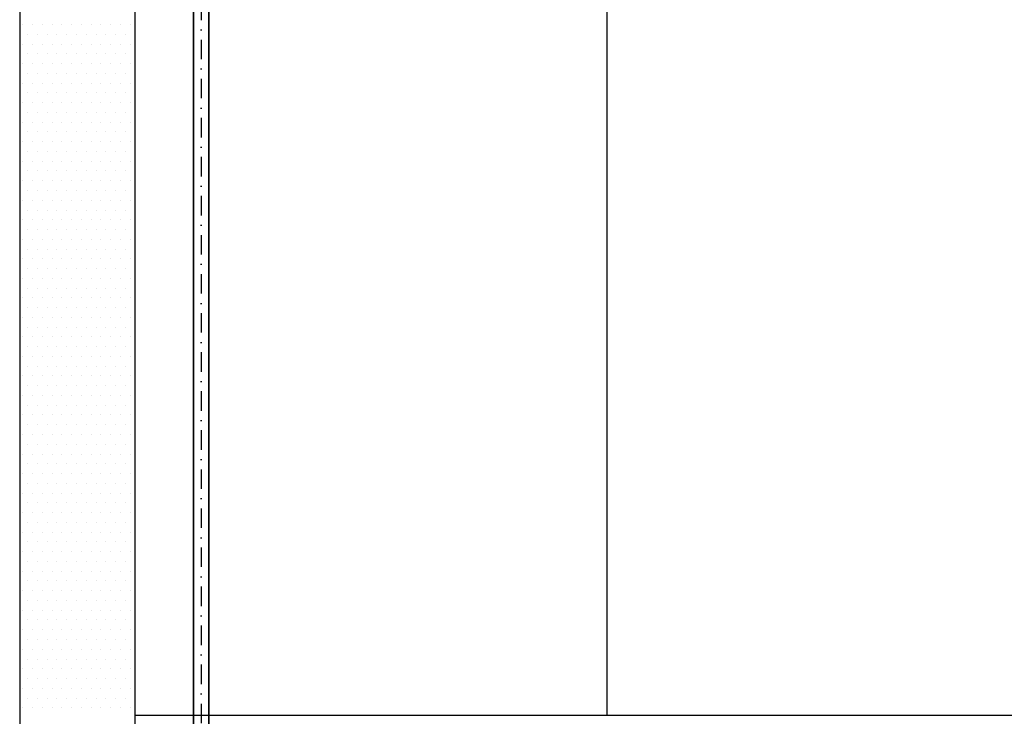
# Model space of a CAD drawing. Header units: millimetres. Extents: x 160938 to 520640, y 9197 to 248394.
# Tile 3 of 137: x 186647 to 193054, y 14175 to 18707. Entities that reach past the tile are written whole.
import ezdxf

# ---------------------------------------------------------------- set-up
doc = ezdxf.new("R2010")
doc.units = ezdxf.units.MM
doc.header["$LTSCALE"] = 10
doc.linetypes.add('DASHDOT', pattern=[25.4, 12.7, -6.35, 0, -6.35])
doc.layers.add('VZT Odvod', color=5, linetype='Continuous', lineweight=35)

# ---------------------------------------------------------------- blocks, each defined once
blk = doc.blocks.new('*U3675', base_point=(6243.91, 50))
at = {"color": 0, "linetype": 'ByBlock', "lineweight": -2}
for p, q in [((0, 100), (0, 0)), ((6243.91, 100), (0, 100)), ((6243.91, 0), (6243.91, 100)), ((0, 0), (6243.91, 0))]:
    blk.add_line(p, q, dxfattribs=at)
at = {"color": 40, "linetype": 'DASHDOT', "lineweight": 25}
blk.add_line((0, 50), (6243.91, 50), dxfattribs=at)

msp = doc.modelspace()

# ---------------------------------------------------------------- linework, layer by layer
for p, q in [((186647.2, 20893.6), (186647.2, 9221.6)), ((187397.2, 20480.6), (187397.2, 9221.6)), ((190467.2, 20212.5), (190467.2, 14182.9)), ((186647.2, 18674.9), (186647.2, 18674.9)), ((186667.7, 18674.9), (186667.7, 18674.9)), ((186731.2, 18674.9), (186731.2, 18674.9)), ((186794.7, 18674.9), (186794.7, 18674.9)), ((186858.2, 18674.9), (186858.2, 18674.9)), ((186921.7, 18674.9), (186921.7, 18674.9)), ((186985.2, 18674.9), (186985.2, 18674.9)), ((187048.7, 18674.9), (187048.7, 18674.9)), ((187112.2, 18674.9), (187112.2, 18674.9)), ((187175.7, 18674.9), (187175.7, 18674.9)), ((187239.2, 18674.9), (187239.2, 18674.9)), ((187302.7, 18674.9), (187302.7, 18674.9)), ((187366.2, 18674.9), (187366.2, 18674.9)), ((186647.2, 18611.4), (186647.2, 18611.4)), ((186699.4, 18611.4), (186699.4, 18611.4)), ((186762.9, 18611.4), (186762.9, 18611.4)), ((186826.4, 18611.4), (186826.4, 18611.4)), ((186889.9, 18611.4), (186889.9, 18611.4)), ((186953.4, 18611.4), (186953.4, 18611.4)), ((187016.9, 18611.4), (187016.9, 18611.4)), ((187080.4, 18611.4), (187080.4, 18611.4)), ((187143.9, 18611.4), (187143.9, 18611.4)), ((187207.4, 18611.4), (187207.4, 18611.4)), ((187270.9, 18611.4), (187270.9, 18611.4)), ((187334.4, 18611.4), (187334.4, 18611.4)), ((186647.2, 18547.9), (186647.2, 18547.9)), ((186667.7, 18547.9), (186667.7, 18547.9)), ((186731.2, 18547.9), (186731.2, 18547.9)), ((186794.7, 18547.9), (186794.7, 18547.9)), ((186858.2, 18547.9), (186858.2, 18547.9)), ((186921.7, 18547.9), (186921.7, 18547.9)), ((186985.2, 18547.9), (186985.2, 18547.9)), ((187048.7, 18547.9), (187048.7, 18547.9)), ((187112.2, 18547.9), (187112.2, 18547.9)), ((187175.7, 18547.9), (187175.7, 18547.9)), ((187239.2, 18547.9), (187239.2, 18547.9)), ((187302.7, 18547.9), (187302.7, 18547.9)), ((187366.2, 18547.9), (187366.2, 18547.9)), ((186647.2, 18484.4), (186647.2, 18484.4)), ((186699.4, 18484.4), (186699.4, 18484.4)), ((186762.9, 18484.4), (186762.9, 18484.4)), ((186826.4, 18484.4), (186826.4, 18484.4)), ((186889.9, 18484.4), (186889.9, 18484.4)), ((186953.4, 18484.4), (186953.4, 18484.4)), ((187016.9, 18484.4), (187016.9, 18484.4)), ((187080.4, 18484.4), (187080.4, 18484.4)), ((187143.9, 18484.4), (187143.9, 18484.4)), ((187207.4, 18484.4), (187207.4, 18484.4)), ((187270.9, 18484.4), (187270.9, 18484.4)), ((187334.4, 18484.4), (187334.4, 18484.4)), ((186647.2, 18420.9), (186647.2, 18420.9)), ((186667.7, 18420.9), (186667.7, 18420.9)), ((186731.2, 18420.9), (186731.2, 18420.9)), ((186794.7, 18420.9), (186794.7, 18420.9)), ((186858.2, 18420.9), (186858.2, 18420.9)), ((186921.7, 18420.9), (186921.7, 18420.9)), ((186921.7, 18420.9), (186921.7, 18420.9)), ((186985.2, 18420.9), (186985.2, 18420.9)), ((187048.7, 18420.9), (187048.7, 18420.9)), ((187112.2, 18420.9), (187112.2, 18420.9)), ((187175.7, 18420.9), (187175.7, 18420.9)), ((187239.2, 18420.9), (187239.2, 18420.9)), ((187302.7, 18420.9), (187302.7, 18420.9)), ((187366.2, 18420.9), (187366.2, 18420.9)), ((186647.2, 18357.4), (186647.2, 18357.4)), ((186699.4, 18357.4), (186699.4, 18357.4)), ((186762.9, 18357.4), (186762.9, 18357.4)), ((186826.4, 18357.4), (186826.4, 18357.4)), ((186889.9, 18357.4), (186889.9, 18357.4)), ((186953.4, 18357.4), (186953.4, 18357.4)), ((187016.9, 18357.4), (187016.9, 18357.4)), ((187080.4, 18357.4), (187080.4, 18357.4)), ((187143.9, 18357.4), (187143.9, 18357.4)), ((187207.4, 18357.4), (187207.4, 18357.4)), ((187270.9, 18357.4), (187270.9, 18357.4)), ((187334.4, 18357.4), (187334.4, 18357.4)), ((186647.2, 18293.9), (186647.2, 18293.9)), ((186667.7, 18293.9), (186667.7, 18293.9)), ((186731.2, 18293.9), (186731.2, 18293.9)), ((186794.7, 18293.9), (186794.7, 18293.9)), ((186858.2, 18293.9), (186858.2, 18293.9)), ((186921.7, 18293.9), (186921.7, 18293.9)), ((186985.2, 18293.9), (186985.2, 18293.9)), ((187048.7, 18293.9), (187048.7, 18293.9)), ((187112.2, 18293.9), (187112.2, 18293.9)), ((187175.7, 18293.9), (187175.7, 18293.9)), ((187239.2, 18293.9), (187239.2, 18293.9)), ((187302.7, 18293.9), (187302.7, 18293.9)), ((187366.2, 18293.9), (187366.2, 18293.9)), ((186647.2, 18230.4), (186647.2, 18230.4)), ((186699.4, 18230.4), (186699.4, 18230.4)), ((186762.9, 18230.4), (186762.9, 18230.4)), ((186826.4, 18230.4), (186826.4, 18230.4)), ((186889.9, 18230.4), (186889.9, 18230.4)), ((186953.4, 18230.4), (186953.4, 18230.4)), ((187016.9, 18230.4), (187016.9, 18230.4)), ((187080.4, 18230.4), (187080.4, 18230.4)), ((187143.9, 18230.4), (187143.9, 18230.4)), ((187207.4, 18230.4), (187207.4, 18230.4)), ((187270.9, 18230.4), (187270.9, 18230.4)), ((187334.4, 18230.4), (187334.4, 18230.4)), ((186647.2, 18166.9), (186647.2, 18166.9)), ((186667.7, 18166.9), (186667.7, 18166.9)), ((186731.2, 18166.9), (186731.2, 18166.9)), ((186794.7, 18166.9), (186794.7, 18166.9)), ((186858.2, 18166.9), (186858.2, 18166.9)), ((186921.7, 18166.9), (186921.7, 18166.9)), ((186985.2, 18166.9), (186985.2, 18166.9)), ((187048.7, 18166.9), (187048.7, 18166.9)), ((187112.2, 18166.9), (187112.2, 18166.9)), ((187175.7, 18166.9), (187175.7, 18166.9)), ((187239.2, 18166.9), (187239.2, 18166.9)), ((187302.7, 18166.9), (187302.7, 18166.9)), ((187366.2, 18166.9), (187366.2, 18166.9)), ((186647.2, 18103.4), (186647.2, 18103.4)), ((186699.4, 18103.4), (186699.4, 18103.4)), ((186762.9, 18103.4), (186762.9, 18103.4)), ((186826.4, 18103.4), (186826.4, 18103.4)), ((186889.9, 18103.4), (186889.9, 18103.4)), ((186953.4, 18103.4), (186953.4, 18103.4)), ((187016.9, 18103.4), (187016.9, 18103.4)), ((187016.9, 18103.4), (187016.9, 18103.4)), ((187080.4, 18103.4), (187080.4, 18103.4)), ((187143.9, 18103.4), (187143.9, 18103.4)), ((187207.4, 18103.4), (187207.4, 18103.4)), ((187270.9, 18103.4), (187270.9, 18103.4)), ((187334.4, 18103.4), (187334.4, 18103.4)), ((186647.2, 18039.9), (186647.2, 18039.9)), ((186667.7, 18039.9), (186667.7, 18039.9)), ((186731.2, 18039.9), (186731.2, 18039.9)), ((186794.7, 18039.9), (186794.7, 18039.9)), ((186858.2, 18039.9), (186858.2, 18039.9)), ((186921.7, 18039.9), (186921.7, 18039.9)), ((186985.2, 18039.9), (186985.2, 18039.9)), ((187048.7, 18039.9), (187048.7, 18039.9)), ((187112.2, 18039.9), (187112.2, 18039.9)), ((187175.7, 18039.9), (187175.7, 18039.9)), ((187239.2, 18039.9), (187239.2, 18039.9)), ((187302.7, 18039.9), (187302.7, 18039.9)), ((187366.2, 18039.9), (187366.2, 18039.9)), ((186647.2, 17976.4), (186647.2, 17976.4)), ((186699.4, 17976.4), (186699.4, 17976.4)), ((186762.9, 17976.4), (186762.9, 17976.4)), ((186826.4, 17976.4), (186826.4, 17976.4)), ((186889.9, 17976.4), (186889.9, 17976.4)), ((186953.4, 17976.4), (186953.4, 17976.4)), ((187016.9, 17976.4), (187016.9, 17976.4)), ((187080.4, 17976.4), (187080.4, 17976.4)), ((187143.9, 17976.4), (187143.9, 17976.4)), ((187207.4, 17976.4), (187207.4, 17976.4)), ((187270.9, 17976.4), (187270.9, 17976.4)), ((187334.4, 17976.4), (187334.4, 17976.4)), ((186647.2, 17912.9), (186647.2, 17912.9)), ((186667.7, 17912.9), (186667.7, 17912.9)), ((186731.2, 17912.9), (186731.2, 17912.9)), ((186794.7, 17912.9), (186794.7, 17912.9)), ((186858.2, 17912.9), (186858.2, 17912.9)), ((186921.7, 17912.9), (186921.7, 17912.9)), ((186985.2, 17912.9), (186985.2, 17912.9)), ((187048.7, 17912.9), (187048.7, 17912.9)), ((187112.2, 17912.9), (187112.2, 17912.9)), ((187175.7, 17912.9), (187175.7, 17912.9)), ((187239.2, 17912.9), (187239.2, 17912.9)), ((187302.7, 17912.9), (187302.7, 17912.9)), ((187366.2, 17912.9), (187366.2, 17912.9)), ((186647.2, 17849.4), (186647.2, 17849.4)), ((186699.4, 17849.4), (186699.4, 17849.4)), ((186762.9, 17849.4), (186762.9, 17849.4)), ((186826.4, 17849.4), (186826.4, 17849.4)), ((186889.9, 17849.4), (186889.9, 17849.4)), ((186953.4, 17849.4), (186953.4, 17849.4)), ((187016.9, 17849.4), (187016.9, 17849.4)), ((187080.4, 17849.4), (187080.4, 17849.4)), ((187143.9, 17849.4), (187143.9, 17849.4)), ((187207.4, 17849.4), (187207.4, 17849.4)), ((187270.9, 17849.4), (187270.9, 17849.4)), ((187334.4, 17849.4), (187334.4, 17849.4)), ((186647.2, 17785.9), (186647.2, 17785.9)), ((186667.7, 17785.9), (186667.7, 17785.9)), ((186731.2, 17785.9), (186731.2, 17785.9)), ((186794.7, 17785.9), (186794.7, 17785.9)), ((186858.2, 17785.9), (186858.2, 17785.9)), ((186921.7, 17785.9), (186921.7, 17785.9)), ((186985.2, 17785.9), (186985.2, 17785.9)), ((187048.7, 17785.9), (187048.7, 17785.9)), ((187112.2, 17785.9), (187112.2, 17785.9)), ((187112.2, 17785.9), (187112.2, 17785.9)), ((187175.7, 17785.9), (187175.7, 17785.9)), ((187239.2, 17785.9), (187239.2, 17785.9)), ((187302.7, 17785.9), (187302.7, 17785.9)), ((187366.2, 17785.9), (187366.2, 17785.9)), ((186647.2, 17722.4), (186647.2, 17722.4)), ((186699.4, 17722.4), (186699.4, 17722.4)), ((186762.9, 17722.4), (186762.9, 17722.4)), ((186826.4, 17722.4), (186826.4, 17722.4)), ((186889.9, 17722.4), (186889.9, 17722.4)), ((186953.4, 17722.4), (186953.4, 17722.4)), ((187016.9, 17722.4), (187016.9, 17722.4)), ((187080.4, 17722.4), (187080.4, 17722.4)), ((187143.9, 17722.4), (187143.9, 17722.4)), ((187207.4, 17722.4), (187207.4, 17722.4)), ((187270.9, 17722.4), (187270.9, 17722.4)), ((187334.4, 17722.4), (187334.4, 17722.4)), ((186647.2, 17658.9), (186647.2, 17658.9)), ((186667.7, 17658.9), (186667.7, 17658.9)), ((186731.2, 17658.9), (186731.2, 17658.9)), ((186794.7, 17658.9), (186794.7, 17658.9)), ((186858.2, 17658.9), (186858.2, 17658.9)), ((186921.7, 17658.9), (186921.7, 17658.9)), ((186985.2, 17658.9), (186985.2, 17658.9)), ((187048.7, 17658.9), (187048.7, 17658.9)), ((187112.2, 17658.9), (187112.2, 17658.9)), ((187175.7, 17658.9), (187175.7, 17658.9)), ((187239.2, 17658.9), (187239.2, 17658.9)), ((187302.7, 17658.9), (187302.7, 17658.9)), ((187366.2, 17658.9), (187366.2, 17658.9)), ((186647.2, 17595.4), (186647.2, 17595.4)), ((186699.4, 17595.4), (186699.4, 17595.4)), ((186762.9, 17595.4), (186762.9, 17595.4)), ((186826.4, 17595.4), (186826.4, 17595.4)), ((186889.9, 17595.4), (186889.9, 17595.4)), ((186953.4, 17595.4), (186953.4, 17595.4)), ((187016.9, 17595.4), (187016.9, 17595.4)), ((187080.4, 17595.4), (187080.4, 17595.4)), ((187143.9, 17595.4), (187143.9, 17595.4)), ((187207.4, 17595.4), (187207.4, 17595.4)), ((187270.9, 17595.4), (187270.9, 17595.4)), ((187334.4, 17595.4), (187334.4, 17595.4)), ((186647.2, 17531.9), (186647.2, 17531.9)), ((186667.7, 17531.9), (186667.7, 17531.9)), ((186731.2, 17531.9), (186731.2, 17531.9)), ((186794.7, 17531.9), (186794.7, 17531.9)), ((186858.2, 17531.9), (186858.2, 17531.9)), ((186921.7, 17531.9), (186921.7, 17531.9)), ((186985.2, 17531.9), (186985.2, 17531.9)), ((187048.7, 17531.9), (187048.7, 17531.9)), ((187112.2, 17531.9), (187112.2, 17531.9)), ((187175.7, 17531.9), (187175.7, 17531.9)), ((187239.2, 17531.9), (187239.2, 17531.9)), ((187302.7, 17531.9), (187302.7, 17531.9)), ((187366.2, 17531.9), (187366.2, 17531.9)), ((186647.2, 17468.4), (186647.2, 17468.4)), ((186699.4, 17468.4), (186699.4, 17468.4)), ((186762.9, 17468.4), (186762.9, 17468.4)), ((186826.4, 17468.4), (186826.4, 17468.4)), ((186889.9, 17468.4), (186889.9, 17468.4)), ((186953.4, 17468.4), (186953.4, 17468.4)), ((187016.9, 17468.4), (187016.9, 17468.4)), ((187080.4, 17468.4), (187080.4, 17468.4)), ((187143.9, 17468.4), (187143.9, 17468.4)), ((187207.4, 17468.4), (187207.4, 17468.4)), ((187207.4, 17468.4), (187207.4, 17468.4)), ((187270.9, 17468.4), (187270.9, 17468.4)), ((187334.4, 17468.4), (187334.4, 17468.4)), ((186647.2, 17404.9), (186647.2, 17404.9)), ((186667.7, 17404.9), (186667.7, 17404.9)), ((186731.2, 17404.9), (186731.2, 17404.9)), ((186794.7, 17404.9), (186794.7, 17404.9)), ((186858.2, 17404.9), (186858.2, 17404.9)), ((186921.7, 17404.9), (186921.7, 17404.9)), ((186985.2, 17404.9), (186985.2, 17404.9)), ((187048.7, 17404.9), (187048.7, 17404.9)), ((187112.2, 17404.9), (187112.2, 17404.9)), ((187175.7, 17404.9), (187175.7, 17404.9)), ((187239.2, 17404.9), (187239.2, 17404.9)), ((187302.7, 17404.9), (187302.7, 17404.9)), ((187366.2, 17404.9), (187366.2, 17404.9)), ((186647.2, 17341.4), (186647.2, 17341.4)), ((186699.4, 17341.4), (186699.4, 17341.4)), ((186762.9, 17341.4), (186762.9, 17341.4)), ((186826.4, 17341.4), (186826.4, 17341.4)), ((186889.9, 17341.4), (186889.9, 17341.4)), ((186953.4, 17341.4), (186953.4, 17341.4)), ((187016.9, 17341.4), (187016.9, 17341.4)), ((187080.4, 17341.4), (187080.4, 17341.4)), ((187143.9, 17341.4), (187143.9, 17341.4)), ((187207.4, 17341.4), (187207.4, 17341.4)), ((187270.9, 17341.4), (187270.9, 17341.4)), ((187334.4, 17341.4), (187334.4, 17341.4)), ((186647.2, 17277.9), (186647.2, 17277.9)), ((186667.7, 17277.9), (186667.7, 17277.9)), ((186731.2, 17277.9), (186731.2, 17277.9)), ((186794.7, 17277.9), (186794.7, 17277.9)), ((186858.2, 17277.9), (186858.2, 17277.9)), ((186921.7, 17277.9), (186921.7, 17277.9)), ((186985.2, 17277.9), (186985.2, 17277.9)), ((187048.7, 17277.9), (187048.7, 17277.9)), ((187112.2, 17277.9), (187112.2, 17277.9)), ((187175.7, 17277.9), (187175.7, 17277.9)), ((187239.2, 17277.9), (187239.2, 17277.9)), ((187302.7, 17277.9), (187302.7, 17277.9)), ((187366.2, 17277.9), (187366.2, 17277.9)), ((186647.2, 17214.4), (186647.2, 17214.4)), ((186699.4, 17214.4), (186699.4, 17214.4)), ((186762.9, 17214.4), (186762.9, 17214.4)), ((186826.4, 17214.4), (186826.4, 17214.4)), ((186889.9, 17214.4), (186889.9, 17214.4)), ((186953.4, 17214.4), (186953.4, 17214.4)), ((187016.9, 17214.4), (187016.9, 17214.4)), ((187080.4, 17214.4), (187080.4, 17214.4)), ((187143.9, 17214.4), (187143.9, 17214.4)), ((187207.4, 17214.4), (187207.4, 17214.4)), ((187270.9, 17214.4), (187270.9, 17214.4)), ((187334.4, 17214.4), (187334.4, 17214.4)), ((186647.2, 17150.9), (186647.2, 17150.9)), ((186667.7, 17150.9), (186667.7, 17150.9)), ((186731.2, 17150.9), (186731.2, 17150.9)), ((186794.7, 17150.9), (186794.7, 17150.9)), ((186858.2, 17150.9), (186858.2, 17150.9)), ((186921.7, 17150.9), (186921.7, 17150.9)), ((186985.2, 17150.9), (186985.2, 17150.9)), ((187048.7, 17150.9), (187048.7, 17150.9)), ((187112.2, 17150.9), (187112.2, 17150.9)), ((187175.7, 17150.9), (187175.7, 17150.9)), ((187239.2, 17150.9), (187239.2, 17150.9)), ((187302.7, 17150.9), (187302.7, 17150.9)), ((187302.7, 17150.9), (187302.7, 17150.9)), ((187366.2, 17150.9), (187366.2, 17150.9)), ((186647.2, 17087.4), (186647.2, 17087.4)), ((186699.4, 17087.4), (186699.4, 17087.4)), ((186762.9, 17087.4), (186762.9, 17087.4)), ((186826.4, 17087.4), (186826.4, 17087.4)), ((186889.9, 17087.4), (186889.9, 17087.4)), ((186953.4, 17087.4), (186953.4, 17087.4)), ((187016.9, 17087.4), (187016.9, 17087.4)), ((187080.4, 17087.4), (187080.4, 17087.4)), ((187143.9, 17087.4), (187143.9, 17087.4)), ((187207.4, 17087.4), (187207.4, 17087.4)), ((187270.9, 17087.4), (187270.9, 17087.4)), ((187334.4, 17087.4), (187334.4, 17087.4)), ((186647.2, 17023.9), (186647.2, 17023.9)), ((186667.7, 17023.9), (186667.7, 17023.9)), ((186731.2, 17023.9), (186731.2, 17023.9)), ((186794.7, 17023.9), (186794.7, 17023.9)), ((186858.2, 17023.9), (186858.2, 17023.9)), ((186921.7, 17023.9), (186921.7, 17023.9)), ((186985.2, 17023.9), (186985.2, 17023.9)), ((187048.7, 17023.9), (187048.7, 17023.9)), ((187112.2, 17023.9), (187112.2, 17023.9)), ((187175.7, 17023.9), (187175.7, 17023.9)), ((187239.2, 17023.9), (187239.2, 17023.9)), ((187302.7, 17023.9), (187302.7, 17023.9)), ((187366.2, 17023.9), (187366.2, 17023.9)), ((186647.2, 16960.4), (186647.2, 16960.4)), ((186699.4, 16960.4), (186699.4, 16960.4)), ((186762.9, 16960.4), (186762.9, 16960.4)), ((186826.4, 16960.4), (186826.4, 16960.4)), ((186889.9, 16960.4), (186889.9, 16960.4)), ((186953.4, 16960.4), (186953.4, 16960.4)), ((187016.9, 16960.4), (187016.9, 16960.4)), ((187080.4, 16960.4), (187080.4, 16960.4)), ((187143.9, 16960.4), (187143.9, 16960.4)), ((187207.4, 16960.4), (187207.4, 16960.4)), ((187270.9, 16960.4), (187270.9, 16960.4)), ((187334.4, 16960.4), (187334.4, 16960.4)), ((186647.2, 16896.9), (186647.2, 16896.9)), ((186667.7, 16896.9), (186667.7, 16896.9)), ((186731.2, 16896.9), (186731.2, 16896.9)), ((186794.7, 16896.9), (186794.7, 16896.9)), ((186858.2, 16896.9), (186858.2, 16896.9)), ((186921.7, 16896.9), (186921.7, 16896.9)), ((186985.2, 16896.9), (186985.2, 16896.9)), ((187048.7, 16896.9), (187048.7, 16896.9)), ((187112.2, 16896.9), (187112.2, 16896.9)), ((187175.7, 16896.9), (187175.7, 16896.9)), ((187239.2, 16896.9), (187239.2, 16896.9)), ((187302.7, 16896.9), (187302.7, 16896.9)), ((187366.2, 16896.9), (187366.2, 16896.9)), ((186647.2, 16833.4), (186647.2, 16833.4)), ((186699.4, 16833.4), (186699.4, 16833.4)), ((186762.9, 16833.4), (186762.9, 16833.4)), ((186826.4, 16833.4), (186826.4, 16833.4)), ((186889.9, 16833.4), (186889.9, 16833.4)), ((186953.4, 16833.4), (186953.4, 16833.4)), ((187016.9, 16833.4), (187016.9, 16833.4)), ((187080.4, 16833.4), (187080.4, 16833.4)), ((187143.9, 16833.4), (187143.9, 16833.4)), ((187207.4, 16833.4), (187207.4, 16833.4)), ((187270.9, 16833.4), (187270.9, 16833.4)), ((187334.4, 16833.4), (187334.4, 16833.4)), ((186647.2, 16769.9), (186647.2, 16769.9)), ((186647.2, 16769.9), (186647.2, 16769.9)), ((186667.7, 16769.9), (186667.7, 16769.9)), ((186731.2, 16769.9), (186731.2, 16769.9)), ((186794.7, 16769.9), (186794.7, 16769.9)), ((186858.2, 16769.9), (186858.2, 16769.9)), ((186921.7, 16769.9), (186921.7, 16769.9)), ((186985.2, 16769.9), (186985.2, 16769.9)), ((187048.7, 16769.9), (187048.7, 16769.9)), ((187112.2, 16769.9), (187112.2, 16769.9)), ((187175.7, 16769.9), (187175.7, 16769.9)), ((187239.2, 16769.9), (187239.2, 16769.9)), ((187302.7, 16769.9), (187302.7, 16769.9)), ((187366.2, 16769.9), (187366.2, 16769.9)), ((186647.2, 16706.4), (186647.2, 16706.4)), ((186699.4, 16706.4), (186699.4, 16706.4)), ((186762.9, 16706.4), (186762.9, 16706.4)), ((186826.4, 16706.4), (186826.4, 16706.4)), ((186889.9, 16706.4), (186889.9, 16706.4)), ((186953.4, 16706.4), (186953.4, 16706.4)), ((187016.9, 16706.4), (187016.9, 16706.4)), ((187080.4, 16706.4), (187080.4, 16706.4)), ((187143.9, 16706.4), (187143.9, 16706.4)), ((187207.4, 16706.4), (187207.4, 16706.4)), ((187270.9, 16706.4), (187270.9, 16706.4)), ((187334.4, 16706.4), (187334.4, 16706.4)), ((186647.2, 16642.9), (186647.2, 16642.9)), ((186667.7, 16642.9), (186667.7, 16642.9)), ((186731.2, 16642.9), (186731.2, 16642.9)), ((186794.7, 16642.9), (186794.7, 16642.9)), ((186858.2, 16642.9), (186858.2, 16642.9)), ((186921.7, 16642.9), (186921.7, 16642.9)), ((186985.2, 16642.9), (186985.2, 16642.9)), ((187048.7, 16642.9), (187048.7, 16642.9)), ((187112.2, 16642.9), (187112.2, 16642.9)), ((187175.7, 16642.9), (187175.7, 16642.9)), ((187239.2, 16642.9), (187239.2, 16642.9)), ((187302.7, 16642.9), (187302.7, 16642.9)), ((187366.2, 16642.9), (187366.2, 16642.9)), ((186647.2, 16579.4), (186647.2, 16579.4)), ((186699.4, 16579.4), (186699.4, 16579.4)), ((186762.9, 16579.4), (186762.9, 16579.4)), ((186826.4, 16579.4), (186826.4, 16579.4)), ((186889.9, 16579.4), (186889.9, 16579.4)), ((186953.4, 16579.4), (186953.4, 16579.4)), ((187016.9, 16579.4), (187016.9, 16579.4)), ((187080.4, 16579.4), (187080.4, 16579.4)), ((187143.9, 16579.4), (187143.9, 16579.4)), ((187207.4, 16579.4), (187207.4, 16579.4)), ((187270.9, 16579.4), (187270.9, 16579.4)), ((187334.4, 16579.4), (187334.4, 16579.4)), ((186647.2, 16515.9), (186647.2, 16515.9)), ((186667.7, 16515.9), (186667.7, 16515.9)), ((186731.2, 16515.9), (186731.2, 16515.9)), ((186794.7, 16515.9), (186794.7, 16515.9)), ((186858.2, 16515.9), (186858.2, 16515.9)), ((186921.7, 16515.9), (186921.7, 16515.9)), ((186985.2, 16515.9), (186985.2, 16515.9)), ((187048.7, 16515.9), (187048.7, 16515.9)), ((187112.2, 16515.9), (187112.2, 16515.9)), ((187175.7, 16515.9), (187175.7, 16515.9)), ((187239.2, 16515.9), (187239.2, 16515.9)), ((187302.7, 16515.9), (187302.7, 16515.9)), ((187366.2, 16515.9), (187366.2, 16515.9)), ((186647.2, 16452.4), (186647.2, 16452.4)), ((186699.4, 16452.4), (186699.4, 16452.4)), ((186699.4, 16452.4), (186699.4, 16452.4)), ((186762.9, 16452.4), (186762.9, 16452.4)), ((186826.4, 16452.4), (186826.4, 16452.4)), ((186889.9, 16452.4), (186889.9, 16452.4)), ((186953.4, 16452.4), (186953.4, 16452.4)), ((187016.9, 16452.4), (187016.9, 16452.4)), ((187080.4, 16452.4), (187080.4, 16452.4)), ((187143.9, 16452.4), (187143.9, 16452.4)), ((187207.4, 16452.4), (187207.4, 16452.4)), ((187270.9, 16452.4), (187270.9, 16452.4)), ((187334.4, 16452.4), (187334.4, 16452.4)), ((186647.2, 16388.9), (186647.2, 16388.9)), ((186667.7, 16388.9), (186667.7, 16388.9)), ((186731.2, 16388.9), (186731.2, 16388.9)), ((186794.7, 16388.9), (186794.7, 16388.9)), ((186858.2, 16388.9), (186858.2, 16388.9)), ((186921.7, 16388.9), (186921.7, 16388.9)), ((186985.2, 16388.9), (186985.2, 16388.9)), ((187048.7, 16388.9), (187048.7, 16388.9)), ((187112.2, 16388.9), (187112.2, 16388.9)), ((187175.7, 16388.9), (187175.7, 16388.9)), ((187239.2, 16388.9), (187239.2, 16388.9)), ((187302.7, 16388.9), (187302.7, 16388.9)), ((187366.2, 16388.9), (187366.2, 16388.9)), ((186647.2, 16325.4), (186647.2, 16325.4)), ((186699.4, 16325.4), (186699.4, 16325.4)), ((186762.9, 16325.4), (186762.9, 16325.4)), ((186826.4, 16325.4), (186826.4, 16325.4)), ((186889.9, 16325.4), (186889.9, 16325.4)), ((186953.4, 16325.4), (186953.4, 16325.4)), ((187016.9, 16325.4), (187016.9, 16325.4)), ((187080.4, 16325.4), (187080.4, 16325.4)), ((187143.9, 16325.4), (187143.9, 16325.4)), ((187207.4, 16325.4), (187207.4, 16325.4)), ((187270.9, 16325.4), (187270.9, 16325.4)), ((187334.4, 16325.4), (187334.4, 16325.4)), ((186647.2, 16261.9), (186647.2, 16261.9)), ((186667.7, 16261.9), (186667.7, 16261.9)), ((186731.2, 16261.9), (186731.2, 16261.9)), ((186794.7, 16261.9), (186794.7, 16261.9)), ((186858.2, 16261.9), (186858.2, 16261.9)), ((186921.7, 16261.9), (186921.7, 16261.9)), ((186985.2, 16261.9), (186985.2, 16261.9)), ((187048.7, 16261.9), (187048.7, 16261.9)), ((187112.2, 16261.9), (187112.2, 16261.9)), ((187175.7, 16261.9), (187175.7, 16261.9)), ((187239.2, 16261.9), (187239.2, 16261.9)), ((187302.7, 16261.9), (187302.7, 16261.9)), ((187366.2, 16261.9), (187366.2, 16261.9)), ((186647.2, 16198.4), (186647.2, 16198.4)), ((186699.4, 16198.4), (186699.4, 16198.4)), ((186762.9, 16198.4), (186762.9, 16198.4)), ((186826.4, 16198.4), (186826.4, 16198.4)), ((186889.9, 16198.4), (186889.9, 16198.4)), ((186953.4, 16198.4), (186953.4, 16198.4)), ((187016.9, 16198.4), (187016.9, 16198.4)), ((187080.4, 16198.4), (187080.4, 16198.4)), ((187143.9, 16198.4), (187143.9, 16198.4)), ((187207.4, 16198.4), (187207.4, 16198.4)), ((187270.9, 16198.4), (187270.9, 16198.4)), ((187334.4, 16198.4), (187334.4, 16198.4)), ((186647.2, 16134.9), (186647.2, 16134.9)), ((186667.7, 16134.9), (186667.7, 16134.9)), ((186731.2, 16134.9), (186731.2, 16134.9)), ((186794.7, 16134.9), (186794.7, 16134.9)), ((186794.7, 16134.9), (186794.7, 16134.9)), ((186858.2, 16134.9), (186858.2, 16134.9)), ((186921.7, 16134.9), (186921.7, 16134.9)), ((186985.2, 16134.9), (186985.2, 16134.9)), ((187048.7, 16134.9), (187048.7, 16134.9)), ((187112.2, 16134.9), (187112.2, 16134.9)), ((187175.7, 16134.9), (187175.7, 16134.9)), ((187239.2, 16134.9), (187239.2, 16134.9)), ((187302.7, 16134.9), (187302.7, 16134.9)), ((187366.2, 16134.9), (187366.2, 16134.9)), ((186647.2, 16071.4), (186647.2, 16071.4)), ((186699.4, 16071.4), (186699.4, 16071.4)), ((186762.9, 16071.4), (186762.9, 16071.4)), ((186826.4, 16071.4), (186826.4, 16071.4)), ((186889.9, 16071.4), (186889.9, 16071.4)), ((186953.4, 16071.4), (186953.4, 16071.4)), ((187016.9, 16071.4), (187016.9, 16071.4)), ((187080.4, 16071.4), (187080.4, 16071.4)), ((187143.9, 16071.4), (187143.9, 16071.4)), ((187207.4, 16071.4), (187207.4, 16071.4)), ((187270.9, 16071.4), (187270.9, 16071.4)), ((187334.4, 16071.4), (187334.4, 16071.4)), ((186647.2, 16007.9), (186647.2, 16007.9)), ((186667.7, 16007.9), (186667.7, 16007.9)), ((186731.2, 16007.9), (186731.2, 16007.9)), ((186794.7, 16007.9), (186794.7, 16007.9)), ((186858.2, 16007.9), (186858.2, 16007.9)), ((186921.7, 16007.9), (186921.7, 16007.9)), ((186985.2, 16007.9), (186985.2, 16007.9)), ((187048.7, 16007.9), (187048.7, 16007.9)), ((187112.2, 16007.9), (187112.2, 16007.9)), ((187175.7, 16007.9), (187175.7, 16007.9)), ((187239.2, 16007.9), (187239.2, 16007.9)), ((187302.7, 16007.9), (187302.7, 16007.9)), ((187366.2, 16007.9), (187366.2, 16007.9)), ((186647.2, 15944.4), (186647.2, 15944.4)), ((186699.4, 15944.4), (186699.4, 15944.4)), ((186762.9, 15944.4), (186762.9, 15944.4)), ((186826.4, 15944.4), (186826.4, 15944.4)), ((186889.9, 15944.4), (186889.9, 15944.4)), ((186953.4, 15944.4), (186953.4, 15944.4)), ((187016.9, 15944.4), (187016.9, 15944.4)), ((187080.4, 15944.4), (187080.4, 15944.4)), ((187143.9, 15944.4), (187143.9, 15944.4)), ((187207.4, 15944.4), (187207.4, 15944.4)), ((187270.9, 15944.4), (187270.9, 15944.4)), ((187334.4, 15944.4), (187334.4, 15944.4)), ((186647.2, 15880.9), (186647.2, 15880.9)), ((186667.7, 15880.9), (186667.7, 15880.9)), ((186731.2, 15880.9), (186731.2, 15880.9)), ((186794.7, 15880.9), (186794.7, 15880.9)), ((186858.2, 15880.9), (186858.2, 15880.9)), ((186921.7, 15880.9), (186921.7, 15880.9)), ((186985.2, 15880.9), (186985.2, 15880.9)), ((187048.7, 15880.9), (187048.7, 15880.9)), ((187112.2, 15880.9), (187112.2, 15880.9)), ((187175.7, 15880.9), (187175.7, 15880.9)), ((187239.2, 15880.9), (187239.2, 15880.9)), ((187302.7, 15880.9), (187302.7, 15880.9)), ((187366.2, 15880.9), (187366.2, 15880.9)), ((186647.2, 15817.4), (186647.2, 15817.4)), ((186699.4, 15817.4), (186699.4, 15817.4)), ((186762.9, 15817.4), (186762.9, 15817.4)), ((186826.4, 15817.4), (186826.4, 15817.4)), ((186889.9, 15817.4), (186889.9, 15817.4)), ((186889.9, 15817.4), (186889.9, 15817.4)), ((186953.4, 15817.4), (186953.4, 15817.4)), ((187016.9, 15817.4), (187016.9, 15817.4)), ((187080.4, 15817.4), (187080.4, 15817.4)), ((187143.9, 15817.4), (187143.9, 15817.4)), ((187207.4, 15817.4), (187207.4, 15817.4)), ((187270.9, 15817.4), (187270.9, 15817.4)), ((187334.4, 15817.4), (187334.4, 15817.4)), ((186647.2, 15753.9), (186647.2, 15753.9)), ((186667.7, 15753.9), (186667.7, 15753.9)), ((186731.2, 15753.9), (186731.2, 15753.9)), ((186794.7, 15753.9), (186794.7, 15753.9)), ((186858.2, 15753.9), (186858.2, 15753.9)), ((186921.7, 15753.9), (186921.7, 15753.9)), ((186985.2, 15753.9), (186985.2, 15753.9)), ((187048.7, 15753.9), (187048.7, 15753.9)), ((187112.2, 15753.9), (187112.2, 15753.9)), ((187175.7, 15753.9), (187175.7, 15753.9)), ((187239.2, 15753.9), (187239.2, 15753.9)), ((187302.7, 15753.9), (187302.7, 15753.9)), ((187366.2, 15753.9), (187366.2, 15753.9)), ((186647.2, 15690.4), (186647.2, 15690.4)), ((186699.4, 15690.4), (186699.4, 15690.4)), ((186762.9, 15690.4), (186762.9, 15690.4)), ((186826.4, 15690.4), (186826.4, 15690.4)), ((186889.9, 15690.4), (186889.9, 15690.4)), ((186953.4, 15690.4), (186953.4, 15690.4)), ((187016.9, 15690.4), (187016.9, 15690.4)), ((187080.4, 15690.4), (187080.4, 15690.4)), ((187143.9, 15690.4), (187143.9, 15690.4)), ((187207.4, 15690.4), (187207.4, 15690.4)), ((187270.9, 15690.4), (187270.9, 15690.4)), ((187334.4, 15690.4), (187334.4, 15690.4)), ((186647.2, 15626.9), (186647.2, 15626.9)), ((186667.7, 15626.9), (186667.7, 15626.9)), ((186731.2, 15626.9), (186731.2, 15626.9)), ((186794.7, 15626.9), (186794.7, 15626.9)), ((186858.2, 15626.9), (186858.2, 15626.9)), ((186921.7, 15626.9), (186921.7, 15626.9)), ((186985.2, 15626.9), (186985.2, 15626.9)), ((187048.7, 15626.9), (187048.7, 15626.9)), ((187112.2, 15626.9), (187112.2, 15626.9)), ((187175.7, 15626.9), (187175.7, 15626.9)), ((187239.2, 15626.9), (187239.2, 15626.9)), ((187302.7, 15626.9), (187302.7, 15626.9)), ((187366.2, 15626.9), (187366.2, 15626.9)), ((186647.2, 15563.4), (186647.2, 15563.4)), ((186699.4, 15563.4), (186699.4, 15563.4)), ((186762.9, 15563.4), (186762.9, 15563.4)), ((186826.4, 15563.4), (186826.4, 15563.4)), ((186889.9, 15563.4), (186889.9, 15563.4)), ((186953.4, 15563.4), (186953.4, 15563.4)), ((187016.9, 15563.4), (187016.9, 15563.4)), ((187080.4, 15563.4), (187080.4, 15563.4)), ((187143.9, 15563.4), (187143.9, 15563.4)), ((187207.4, 15563.4), (187207.4, 15563.4)), ((187270.9, 15563.4), (187270.9, 15563.4)), ((187334.4, 15563.4), (187334.4, 15563.4)), ((186647.2, 15499.9), (186647.2, 15499.9)), ((186667.7, 15499.9), (186667.7, 15499.9)), ((186731.2, 15499.9), (186731.2, 15499.9)), ((186794.7, 15499.9), (186794.7, 15499.9)), ((186858.2, 15499.9), (186858.2, 15499.9)), ((186921.7, 15499.9), (186921.7, 15499.9)), ((186985.2, 15499.9), (186985.2, 15499.9)), ((186985.2, 15499.9), (186985.2, 15499.9)), ((187048.7, 15499.9), (187048.7, 15499.9)), ((187112.2, 15499.9), (187112.2, 15499.9)), ((187175.7, 15499.9), (187175.7, 15499.9)), ((187239.2, 15499.9), (187239.2, 15499.9)), ((187302.7, 15499.9), (187302.7, 15499.9)), ((187366.2, 15499.9), (187366.2, 15499.9)), ((186647.2, 15436.4), (186647.2, 15436.4)), ((186699.4, 15436.4), (186699.4, 15436.4)), ((186762.9, 15436.4), (186762.9, 15436.4)), ((186826.4, 15436.4), (186826.4, 15436.4)), ((186889.9, 15436.4), (186889.9, 15436.4)), ((186953.4, 15436.4), (186953.4, 15436.4)), ((187016.9, 15436.4), (187016.9, 15436.4)), ((187080.4, 15436.4), (187080.4, 15436.4)), ((187143.9, 15436.4), (187143.9, 15436.4)), ((187207.4, 15436.4), (187207.4, 15436.4)), ((187270.9, 15436.4), (187270.9, 15436.4)), ((187334.4, 15436.4), (187334.4, 15436.4)), ((186647.2, 15372.9), (186647.2, 15372.9)), ((186667.7, 15372.9), (186667.7, 15372.9)), ((186731.2, 15372.9), (186731.2, 15372.9)), ((186794.7, 15372.9), (186794.7, 15372.9)), ((186858.2, 15372.9), (186858.2, 15372.9)), ((186921.7, 15372.9), (186921.7, 15372.9)), ((186985.2, 15372.9), (186985.2, 15372.9)), ((187048.7, 15372.9), (187048.7, 15372.9)), ((187112.2, 15372.9), (187112.2, 15372.9)), ((187175.7, 15372.9), (187175.7, 15372.9)), ((187239.2, 15372.9), (187239.2, 15372.9)), ((187302.7, 15372.9), (187302.7, 15372.9)), ((187366.2, 15372.9), (187366.2, 15372.9)), ((186647.2, 15309.4), (186647.2, 15309.4)), ((186699.4, 15309.4), (186699.4, 15309.4)), ((186762.9, 15309.4), (186762.9, 15309.4)), ((186826.4, 15309.4), (186826.4, 15309.4)), ((186889.9, 15309.4), (186889.9, 15309.4)), ((186953.4, 15309.4), (186953.4, 15309.4)), ((187016.9, 15309.4), (187016.9, 15309.4)), ((187080.4, 15309.4), (187080.4, 15309.4)), ((187143.9, 15309.4), (187143.9, 15309.4)), ((187207.4, 15309.4), (187207.4, 15309.4)), ((187270.9, 15309.4), (187270.9, 15309.4)), ((187334.4, 15309.4), (187334.4, 15309.4)), ((186647.2, 15245.9), (186647.2, 15245.9)), ((186667.7, 15245.9), (186667.7, 15245.9)), ((186731.2, 15245.9), (186731.2, 15245.9)), ((186794.7, 15245.9), (186794.7, 15245.9)), ((186858.2, 15245.9), (186858.2, 15245.9)), ((186921.7, 15245.9), (186921.7, 15245.9)), ((186985.2, 15245.9), (186985.2, 15245.9)), ((187048.7, 15245.9), (187048.7, 15245.9)), ((187112.2, 15245.9), (187112.2, 15245.9)), ((187175.7, 15245.9), (187175.7, 15245.9)), ((187239.2, 15245.9), (187239.2, 15245.9)), ((187302.7, 15245.9), (187302.7, 15245.9)), ((187366.2, 15245.9), (187366.2, 15245.9)), ((186647.2, 15182.4), (186647.2, 15182.4)), ((186699.4, 15182.4), (186699.4, 15182.4)), ((186762.9, 15182.4), (186762.9, 15182.4)), ((186826.4, 15182.4), (186826.4, 15182.4)), ((186889.9, 15182.4), (186889.9, 15182.4)), ((186953.4, 15182.4), (186953.4, 15182.4)), ((187016.9, 15182.4), (187016.9, 15182.4)), ((187080.4, 15182.4), (187080.4, 15182.4)), ((187080.4, 15182.4), (187080.4, 15182.4)), ((187143.9, 15182.4), (187143.9, 15182.4)), ((187207.4, 15182.4), (187207.4, 15182.4)), ((187270.9, 15182.4), (187270.9, 15182.4)), ((187334.4, 15182.4), (187334.4, 15182.4)), ((186647.2, 15118.9), (186647.2, 15118.9)), ((186647.2, 15055.4), (186647.2, 15055.4)), ((186667.7, 15118.9), (186667.7, 15118.9)), ((186699.4, 15055.4), (186699.4, 15055.4)), ((186731.2, 15118.9), (186731.2, 15118.9)), ((186762.9, 15055.4), (186762.9, 15055.4)), ((186794.7, 15118.9), (186794.7, 15118.9)), ((186826.4, 15055.4), (186826.4, 15055.4)), ((186858.2, 15118.9), (186858.2, 15118.9)), ((186889.9, 15055.4), (186889.9, 15055.4)), ((186921.7, 15118.9), (186921.7, 15118.9)), ((186953.4, 15055.4), (186953.4, 15055.4)), ((186985.2, 15118.9), (186985.2, 15118.9)), ((187016.9, 15055.4), (187016.9, 15055.4)), ((187048.7, 15118.9), (187048.7, 15118.9)), ((187080.4, 15055.4), (187080.4, 15055.4)), ((187112.2, 15118.9), (187112.2, 15118.9)), ((187143.9, 15055.4), (187143.9, 15055.4)), ((187175.7, 15118.9), (187175.7, 15118.9)), ((187207.4, 15055.4), (187207.4, 15055.4)), ((187239.2, 15118.9), (187239.2, 15118.9)), ((187270.9, 15055.4), (187270.9, 15055.4)), ((187302.7, 15118.9), (187302.7, 15118.9)), ((187334.4, 15055.4), (187334.4, 15055.4)), ((187366.2, 15118.9), (187366.2, 15118.9)), ((186647.2, 14991.9), (186647.2, 14991.9)), ((186667.7, 14991.9), (186667.7, 14991.9)), ((186731.2, 14991.9), (186731.2, 14991.9)), ((186794.7, 14991.9), (186794.7, 14991.9)), ((186858.2, 14991.9), (186858.2, 14991.9)), ((186921.7, 14991.9), (186921.7, 14991.9)), ((186985.2, 14991.9), (186985.2, 14991.9)), ((187048.7, 14991.9), (187048.7, 14991.9)), ((187112.2, 14991.9), (187112.2, 14991.9)), ((187175.7, 14991.9), (187175.7, 14991.9)), ((187239.2, 14991.9), (187239.2, 14991.9)), ((187302.7, 14991.9), (187302.7, 14991.9)), ((187366.2, 14991.9), (187366.2, 14991.9)), ((186647.2, 14928.4), (186647.2, 14928.4)), ((186699.4, 14928.4), (186699.4, 14928.4)), ((186762.9, 14928.4), (186762.9, 14928.4)), ((186826.4, 14928.4), (186826.4, 14928.4)), ((186889.9, 14928.4), (186889.9, 14928.4)), ((186953.4, 14928.4), (186953.4, 14928.4)), ((187016.9, 14928.4), (187016.9, 14928.4)), ((187080.4, 14928.4), (187080.4, 14928.4)), ((187143.9, 14928.4), (187143.9, 14928.4)), ((187207.4, 14928.4), (187207.4, 14928.4)), ((187270.9, 14928.4), (187270.9, 14928.4)), ((187334.4, 14928.4), (187334.4, 14928.4)), ((186647.2, 14864.9), (186647.2, 14864.9)), ((186667.7, 14864.9), (186667.7, 14864.9)), ((186731.2, 14864.9), (186731.2, 14864.9)), ((186794.7, 14864.9), (186794.7, 14864.9)), ((186858.2, 14864.9), (186858.2, 14864.9)), ((186921.7, 14864.9), (186921.7, 14864.9)), ((186985.2, 14864.9), (186985.2, 14864.9)), ((187048.7, 14864.9), (187048.7, 14864.9)), ((187112.2, 14864.9), (187112.2, 14864.9)), ((187175.7, 14864.9), (187175.7, 14864.9)), ((187175.7, 14864.9), (187175.7, 14864.9)), ((187239.2, 14864.9), (187239.2, 14864.9)), ((187302.7, 14864.9), (187302.7, 14864.9)), ((187366.2, 14864.9), (187366.2, 14864.9)), ((186647.2, 14801.4), (186647.2, 14801.4)), ((186699.4, 14801.4), (186699.4, 14801.4)), ((186762.9, 14801.4), (186762.9, 14801.4)), ((186826.4, 14801.4), (186826.4, 14801.4)), ((186889.9, 14801.4), (186889.9, 14801.4)), ((186953.4, 14801.4), (186953.4, 14801.4)), ((187016.9, 14801.4), (187016.9, 14801.4)), ((187080.4, 14801.4), (187080.4, 14801.4)), ((187143.9, 14801.4), (187143.9, 14801.4)), ((187207.4, 14801.4), (187207.4, 14801.4)), ((187270.9, 14801.4), (187270.9, 14801.4)), ((187334.4, 14801.4), (187334.4, 14801.4)), ((186647.2, 14737.9), (186647.2, 14737.9)), ((186667.7, 14737.9), (186667.7, 14737.9)), ((186731.2, 14737.9), (186731.2, 14737.9)), ((186794.7, 14737.9), (186794.7, 14737.9)), ((186858.2, 14737.9), (186858.2, 14737.9)), ((186921.7, 14737.9), (186921.7, 14737.9)), ((186985.2, 14737.9), (186985.2, 14737.9)), ((187048.7, 14737.9), (187048.7, 14737.9)), ((187112.2, 14737.9), (187112.2, 14737.9)), ((187175.7, 14737.9), (187175.7, 14737.9)), ((187239.2, 14737.9), (187239.2, 14737.9)), ((187302.7, 14737.9), (187302.7, 14737.9)), ((187366.2, 14737.9), (187366.2, 14737.9)), ((186647.2, 14674.4), (186647.2, 14674.4)), ((186699.4, 14674.4), (186699.4, 14674.4)), ((186762.9, 14674.4), (186762.9, 14674.4)), ((186826.4, 14674.4), (186826.4, 14674.4)), ((186889.9, 14674.4), (186889.9, 14674.4)), ((186953.4, 14674.4), (186953.4, 14674.4)), ((187016.9, 14674.4), (187016.9, 14674.4)), ((187080.4, 14674.4), (187080.4, 14674.4)), ((187143.9, 14674.4), (187143.9, 14674.4)), ((187207.4, 14674.4), (187207.4, 14674.4)), ((187270.9, 14674.4), (187270.9, 14674.4)), ((187334.4, 14674.4), (187334.4, 14674.4)), ((186647.2, 14610.9), (186647.2, 14610.9)), ((186667.7, 14610.9), (186667.7, 14610.9)), ((186731.2, 14610.9), (186731.2, 14610.9)), ((186794.7, 14610.9), (186794.7, 14610.9)), ((186858.2, 14610.9), (186858.2, 14610.9)), ((186921.7, 14610.9), (186921.7, 14610.9)), ((186985.2, 14610.9), (186985.2, 14610.9)), ((187048.7, 14610.9), (187048.7, 14610.9)), ((187112.2, 14610.9), (187112.2, 14610.9)), ((187175.7, 14610.9), (187175.7, 14610.9)), ((187239.2, 14610.9), (187239.2, 14610.9)), ((187302.7, 14610.9), (187302.7, 14610.9)), ((187366.2, 14610.9), (187366.2, 14610.9)), ((186647.2, 14547.4), (186647.2, 14547.4)), ((186699.4, 14547.4), (186699.4, 14547.4)), ((186762.9, 14547.4), (186762.9, 14547.4)), ((186826.4, 14547.4), (186826.4, 14547.4)), ((186889.9, 14547.4), (186889.9, 14547.4)), ((186953.4, 14547.4), (186953.4, 14547.4)), ((187016.9, 14547.4), (187016.9, 14547.4)), ((187080.4, 14547.4), (187080.4, 14547.4)), ((187143.9, 14547.4), (187143.9, 14547.4)), ((187207.4, 14547.4), (187207.4, 14547.4)), ((187270.9, 14547.4), (187270.9, 14547.4)), ((187270.9, 14547.4), (187270.9, 14547.4)), ((187334.4, 14547.4), (187334.4, 14547.4)), ((186647.2, 14483.9), (186647.2, 14483.9)), ((186667.7, 14483.9), (186667.7, 14483.9)), ((186731.2, 14483.9), (186731.2, 14483.9)), ((186794.7, 14483.9), (186794.7, 14483.9)), ((186858.2, 14483.9), (186858.2, 14483.9)), ((186921.7, 14483.9), (186921.7, 14483.9)), ((186985.2, 14483.9), (186985.2, 14483.9)), ((187048.7, 14483.9), (187048.7, 14483.9)), ((187112.2, 14483.9), (187112.2, 14483.9)), ((187175.7, 14483.9), (187175.7, 14483.9)), ((187239.2, 14483.9), (187239.2, 14483.9)), ((187302.7, 14483.9), (187302.7, 14483.9)), ((187366.2, 14483.9), (187366.2, 14483.9)), ((186647.2, 14420.4), (186647.2, 14420.4)), ((186699.4, 14420.4), (186699.4, 14420.4)), ((186762.9, 14420.4), (186762.9, 14420.4)), ((186826.4, 14420.4), (186826.4, 14420.4)), ((186889.9, 14420.4), (186889.9, 14420.4)), ((186953.4, 14420.4), (186953.4, 14420.4)), ((187016.9, 14420.4), (187016.9, 14420.4)), ((187080.4, 14420.4), (187080.4, 14420.4)), ((187143.9, 14420.4), (187143.9, 14420.4)), ((187207.4, 14420.4), (187207.4, 14420.4)), ((187270.9, 14420.4), (187270.9, 14420.4)), ((187334.4, 14420.4), (187334.4, 14420.4)), ((186647.2, 14356.9), (186647.2, 14356.9)), ((186667.7, 14356.9), (186667.7, 14356.9)), ((186731.2, 14356.9), (186731.2, 14356.9)), ((186794.7, 14356.9), (186794.7, 14356.9)), ((186858.2, 14356.9), (186858.2, 14356.9)), ((186921.7, 14356.9), (186921.7, 14356.9)), ((186985.2, 14356.9), (186985.2, 14356.9)), ((187048.7, 14356.9), (187048.7, 14356.9)), ((187112.2, 14356.9), (187112.2, 14356.9)), ((187175.7, 14356.9), (187175.7, 14356.9)), ((187239.2, 14356.9), (187239.2, 14356.9)), ((187302.7, 14356.9), (187302.7, 14356.9)), ((187366.2, 14356.9), (187366.2, 14356.9)), ((186647.2, 14293.4), (186647.2, 14293.4)), ((186699.4, 14293.4), (186699.4, 14293.4)), ((186762.9, 14293.4), (186762.9, 14293.4)), ((186826.4, 14293.4), (186826.4, 14293.4)), ((186889.9, 14293.4), (186889.9, 14293.4)), ((186953.4, 14293.4), (186953.4, 14293.4)), ((187016.9, 14293.4), (187016.9, 14293.4)), ((187080.4, 14293.4), (187080.4, 14293.4)), ((187143.9, 14293.4), (187143.9, 14293.4)), ((187207.4, 14293.4), (187207.4, 14293.4)), ((187270.9, 14293.4), (187270.9, 14293.4)), ((187334.4, 14293.4), (187334.4, 14293.4)), ((186647.2, 14229.9), (186647.2, 14229.9)), ((186667.7, 14229.9), (186667.7, 14229.9)), ((186731.2, 14229.9), (186731.2, 14229.9)), ((186794.7, 14229.9), (186794.7, 14229.9)), ((186858.2, 14229.9), (186858.2, 14229.9)), ((186921.7, 14229.9), (186921.7, 14229.9)), ((186985.2, 14229.9), (186985.2, 14229.9)), ((187048.7, 14229.9), (187048.7, 14229.9)), ((187112.2, 14229.9), (187112.2, 14229.9)), ((187175.7, 14229.9), (187175.7, 14229.9)), ((187239.2, 14229.9), (187239.2, 14229.9)), ((187302.7, 14229.9), (187302.7, 14229.9)), ((187366.2, 14229.9), (187366.2, 14229.9)), ((187366.2, 14229.9), (187366.2, 14229.9)), ((187397.2, 14182.9), (187447.2, 14182.9)), ((187447.2, 14182.9), (206147.2, 14182.9))]:
    msp.add_line(p, q)

# ---------------------------------------------------------------- block references
at = {"layer": 'VZT Odvod', "rotation": 270}
msp.add_blockref('*U3675', (187827.6, 13094.8), dxfattribs=at)

doc.saveas('drawing.dxf')
